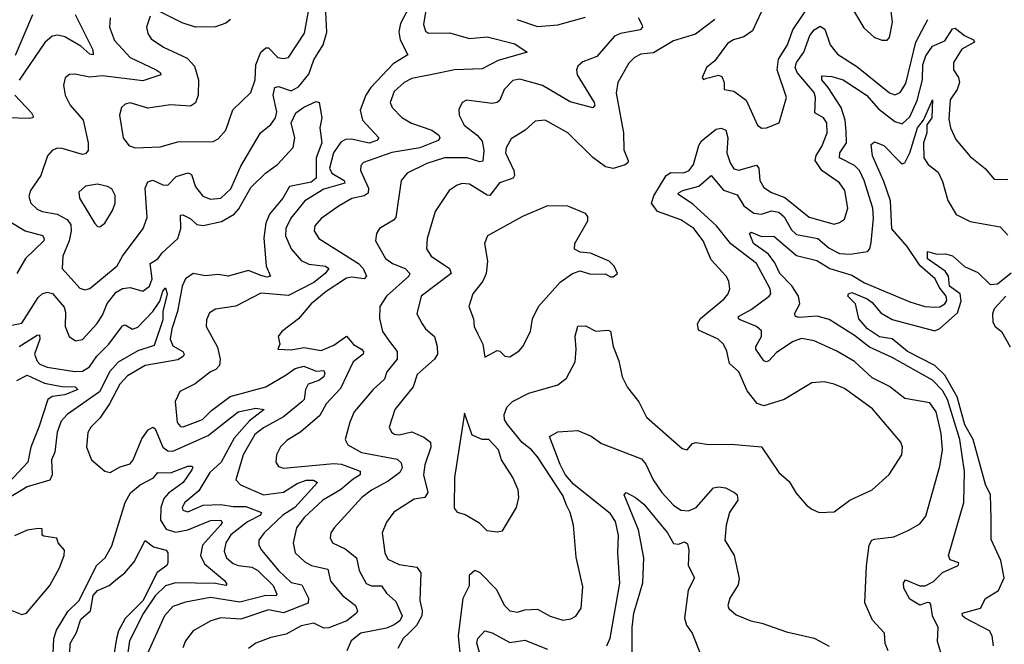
# Model space of a CAD drawing. Extents: x 1245515 to 1420776, y 606314 to 671314.
# Tile 227 of 256: x 1376866 to 1380781, y 621991 to 624475. Entities that reach past the tile are written whole.
import ezdxf

# ---------------------------------------------------------------- set-up
doc = ezdxf.new("R2010")
doc.units = 0

msp = doc.modelspace()

# ---------------------------------------------------------------- linework, layer by layer
at = {"layer": '0CON10XD'}
for points in [[(1378494.4, 624595), (1378472, 624455), (1378478.8, 624428.8), (1378490.8, 624420.9), (1378575, 624422.1), (1378655, 624400.4), (1378725, 624406.8), (1378835, 624379.2), (1378884, 624345), (1378767.8, 624312.2), (1378705, 624278.9), (1378595, 624274.8), (1378512.4, 624257.6), (1378425, 624241.1), (1378395, 624225.4), (1378355, 624188.9), (1378339.1, 624145), (1378346.5, 624125), (1378385, 624085.4), (1378423.9, 624063.9), (1378504.8, 624034.8), (1378532.2, 624015), (1378536.9, 624005), (1378530, 623995), (1378456.7, 623965), (1378345, 623946.8), (1378232.8, 623907.3), (1378222.7, 623895), (1378220.4, 623875), (1378252.2, 623805), (1378251.3, 623785), (1378235, 623774), (1378186.8, 623763.2), (1378135.6, 623735), (1378065, 623684.4), (1378040, 623655), (1378036.7, 623635), (1378055.3, 623605.3), (1378212.9, 623505), (1378231.4, 623485), (1378244.5, 623455), (1378235, 623444), (1378185, 623451.6), (1378165, 623447), (1378083.8, 623393.8), (1378025.3, 623345), (1377975, 623285.5), (1377908, 623235), (1377893.3, 623215), (1377900, 623185), (1377892.5, 623165), (1377945, 623161.5), (1377995, 623171.9), (1378065, 623160), (1378115, 623181), (1378165, 623216.1), (1378193.6, 623183.6), (1378224.5, 623165), (1378232.7, 623155), (1378231.1, 623145), (1378191.8, 623115), (1378141.9, 623008.1), (1378085, 622947.9), (1378058.9, 622901.1), (1377983.9, 622836.1), (1377928.3, 622801.7), (1377903, 622777), (1377886.5, 622745), (1377884.5, 622715), (1377895, 622698.1), (1377915, 622691.3), (1378115, 622709.7), (1378145, 622707.6), (1378220.2, 622680.2), (1378219.2, 622665), (1378192, 622648), (1378141.8, 622605), (1378071.2, 622565), (1377996.7, 622495), (1377966.8, 622455), (1377952.7, 622395), (1377961.5, 622355), (1377999, 622319), (1378025.7, 622305), (1378090.5, 622290.5), (1378101.9, 622241.9), (1378149.5, 622185), (1378201.5, 622145), (1378209.1, 622125), (1378204.5, 622115), (1378166.4, 622085), (1378095, 622056.5), (1378075, 622055.4), (1378035, 622074.7), (1377985.3, 622064.7), (1377925, 622031.2), (1377865, 622017.8), (1377804.2, 621995.8), (1377775.6, 621975)], [(1380177.8, 624517.8), (1380222.4, 624442.4), (1380265, 624404), (1380295, 624393.8), (1380315, 624393.8), (1380325, 624403.3), (1380336.9, 624465), (1380324.4, 624565)], [(1376916.6, 624493.4), (1376847.7, 624332.3)], [(1377085.8, 624495), (1377157, 624355), (1377158, 624335), (1377145, 624337.3), (1377108.8, 624368.8), (1377045, 624406.8), (1377017.3, 624412.7), (1376995, 624409.3), (1376965.6, 624384.4), (1376863.6, 624233.6)], [(1377055, 623680.3), (1377069.4, 623659.4), (1377071, 623635), (1377061.9, 623595), (1377037.5, 623535), (1377034.7, 623485), (1377105, 623407.9), (1377125, 623400), (1377145, 623405.4), (1377253.6, 623496.4), (1377274.1, 623535), (1377357.3, 623645), (1377372.4, 623687.6), (1377364.7, 623805), (1377375, 623830), (1377395, 623836.5), (1377435, 623818.2), (1377455, 623816.4), (1377488.6, 623851.4), (1377536.2, 623866.2), (1377548.6, 623858.6), (1377565, 623810.5), (1377593.4, 623773.4), (1377625, 623761.1), (1377665.6, 623765), (1377705, 623802.7), (1377745, 623892.1), (1377823.8, 624025), (1377865, 624057.8), (1377883.2, 624085), (1377888.3, 624108.3), (1377874.3, 624174.3), (1377880, 624205), (1377895, 624209.5), (1377945, 624191.6), (1377975, 624208), (1378015, 624258.7), (1378035.9, 624315), (1378073, 624375), (1378087.7, 624425), (1378083.2, 624505)], [(1377385, 624488.2), (1377370.6, 624445), (1377375, 624420), (1377388.8, 624398.8), (1377437.8, 624365), (1377531.5, 624321.5), (1377560.3, 624290.3), (1377577.3, 624235), (1377576.1, 624175), (1377565.3, 624144.7), (1377545, 624130.9), (1377465, 624136.8), (1377375, 624122.9), (1377305, 624144.5), (1377285, 624139.4), (1377270, 624125), (1377262.2, 624095), (1377276.9, 624005), (1377300, 623975), (1377325, 623965.6), (1377425, 623969.2), (1377495, 623988.5), (1377635, 623990), (1377655, 624000.8), (1377685, 624036), (1377713.5, 624116.5), (1377785, 624185.7), (1377801.6, 624235), (1377804.4, 624295), (1377825, 624345.3), (1377845, 624362.2), (1377855, 624362.5), (1377892, 624325), (1377915, 624320), (1377935, 624324.5), (1377998.9, 624421.1), (1378015.5, 624515)], [(1377704.6, 624475), (1377685, 624461.3), (1377644, 624446), (1377565, 624444.5), (1377512.4, 624462.4), (1377425, 624506.6)], [(1378414.5, 624525), (1378380.4, 624459.6), (1378373.2, 624426.8), (1378378.3, 624395), (1378409.1, 624335), (1378350.4, 624299.6), (1378261.6, 624205), (1378241.7, 624175), (1378219.8, 624115), (1378228.8, 624075), (1378294.5, 624005), (1378286.5, 623995), (1378255, 623983.4), (1378185, 623999.3), (1378161.8, 623998.2), (1378142.2, 623987.8), (1378113.3, 623945), (1378098, 623885), (1378107.6, 623865), (1378155.8, 623835), (1378158.2, 623825), (1378075, 623801.2), (1377999.1, 623755), (1377943.3, 623685), (1377923.8, 623645), (1377923, 623615), (1377945, 623563.8), (1377985, 623517.2), (1378015, 623502.4), (1378082, 623495), (1378094.6, 623485), (1378080, 623465), (1378035, 623430.1), (1377935, 623378.4), (1377825, 623387.5), (1377725, 623336.2), (1377645, 623324.3), (1377620.7, 623309.3), (1377608.3, 623281.7), (1377606.7, 623255), (1377652.3, 623172.3), (1377663.3, 623125), (1377659.9, 623100.1), (1377646.3, 623083.7), (1377625, 623074.5), (1377563.1, 623026.9), (1377503.1, 622996.9), (1377483.8, 622956.2), (1377492.5, 622872.5), (1377505, 622856.9), (1377516.2, 622856.2), (1377592.7, 622885), (1377628.6, 622921.4), (1377703.3, 622976.7), (1377845, 623014.3), (1377925, 623062.2), (1377961.8, 623088.2), (1377995, 623096.6), (1378045, 623077), (1378075, 623079.5), (1378079.3, 623069.3), (1378075.3, 623055), (1378055, 623040), (1378013.2, 623025), (1378001.9, 623005), (1377997.1, 622965), (1377988.2, 622955), (1377914.9, 622895.1), (1377835, 622851.7), (1377801.2, 622825), (1377754.5, 622744.5), (1377725.6, 622645.6), (1377744.2, 622625), (1377835, 622586), (1377915, 622596), (1377968.9, 622631.1), (1378005, 622644), (1378034, 622644), (1378050, 622635), (1377959.6, 622535), (1377912.8, 622505), (1377837.5, 622435), (1377816.8, 622405), (1377816.2, 622385), (1377827.7, 622365), (1377895.3, 622285), (1377945, 622237.6), (1377987.8, 622227.8), (1378014.4, 622175), (1378013.1, 622155), (1377915, 622116.7), (1377855, 622128), (1377745, 622090.8), (1377665, 622096.2), (1377625.2, 622084.8), (1377555.6, 622045), (1377525.6, 622005), (1377515, 621976.7)], [(1379813.7, 624505), (1379779.9, 624430.1), (1379745, 624406.2), (1379704, 624395), (1379679.8, 624380.2), (1379629.3, 624310.7), (1379596.7, 624285), (1379580, 624245), (1379585, 624237.5), (1379598.3, 624241.7), (1379644.2, 624254.2), (1379658.2, 624248.2), (1379667.5, 624225), (1379666.7, 624196.7), (1379705, 624190), (1379754.7, 624154.7), (1379800, 624055), (1379815, 624044), (1379835, 624044.2)], [(1379835, 624044.2), (1379886.2, 624065), (1379915.5, 624165), (1379877.6, 624275), (1379882.5, 624317.5), (1379918.3, 624375), (1379940.6, 624435), (1380001.5, 624525)], [(1377225, 624482.5), (1377223.4, 624445), (1377242.4, 624392.4), (1377304.6, 624325), (1377408.1, 624275), (1377424.3, 624265), (1377426.9, 624255), (1377355, 624231.2), (1377195, 624251.1), (1377145, 624246.7), (1377085, 624258.2), (1377063.6, 624256.4), (1377046.8, 624243.2), (1377039.4, 624215), (1377046.7, 624175), (1377066.7, 624135), (1377118.2, 624075), (1377138.2, 623985), (1377138.7, 623955), (1377128, 623942), (1377115, 623938.7), (1377035, 623962.9), (1377015, 623963.5), (1376994.4, 623955), (1376976.6, 623933.4), (1376949.5, 623855), (1376908.7, 623795), (1376902, 623772), (1376910, 623745), (1376935, 623721.1), (1376955, 623712.2), (1377015, 623702), (1377055, 623680.3)], [(1379325, 624484), (1379340, 624455), (1379342, 624445), (1379333.3, 624435), (1379255, 624420.2), (1379230.3, 624409.7), (1379161, 624329), (1379105, 624306.8), (1379085, 624290), (1379079.2, 624275), (1379082.5, 624255), (1379150.4, 624145), (1379152.2, 624135), (1379145, 624124.4), (1379055, 624148.5), (1378945, 624212.4), (1378855, 624238.2), (1378827.3, 624232.7), (1378792.6, 624197.4), (1378774.5, 624155), (1378764.7, 624145.3), (1378745, 624141.6), (1378642.5, 624155), (1378624.6, 624145.4), (1378612.2, 624117.8), (1378613.8, 624095), (1378633.3, 624055), (1378685.3, 624015), (1378705, 623992.2), (1378711.9, 623955), (1378707.4, 623912.6), (1378695, 623910), (1378645, 623924.8), (1378555.2, 623925.2), (1378485, 623903.3), (1378406.9, 623865), (1378382.1, 623835), (1378361.2, 623688.8), (1378352.7, 623677.3), (1378297.1, 623645), (1378284.3, 623625), (1378281.1, 623595), (1378320, 623525), (1378348.5, 623505), (1378398.7, 623485), (1378416.8, 623465), (1378413.3, 623455), (1378324.6, 623375), (1378298.1, 623335), (1378296.9, 623286.9), (1378308.2, 623235), (1378336.6, 623195), (1378366.6, 623155), (1378366.4, 623125), (1378325.3, 623075), (1378316.7, 623045), (1378271.8, 623005), (1378195.5, 622915), (1378178.5, 622875), (1378160.6, 622805), (1378170, 622785), (1378225, 622753.3), (1378367.2, 622727.2), (1378383.2, 622713.2), (1378387.2, 622692.8), (1378377.1, 622675), (1378330.7, 622639.3), (1378265, 622604.1), (1378226.2, 622575), (1378115.7, 622455), (1378103.3, 622435), (1378100, 622415), (1378109.2, 622395), (1378160.4, 622370.4), (1378205.2, 622335.2), (1378215.7, 622285), (1378243.6, 622233.6), (1378265, 622223.8), (1378305, 622223.5), (1378324.6, 622195), (1378362.1, 622162.1), (1378386.8, 622105), (1378376.9, 622085), (1378355, 622068.4)], [(1379629.6, 624475), (1379553, 624417), (1379465, 624391.1), (1379386.6, 624343.4), (1379335, 624337.6), (1379310.6, 624325), (1379288.2, 624301.8), (1379243.6, 624225), (1379237.5, 624182.5), (1379267, 624025), (1379267.9, 623957.9), (1379285.8, 623915), (1379284, 623906), (1379273, 623897), (1379225, 623882.9), (1379195, 623889.4), (1379145, 623926.2), (1379045.2, 624025.2), (1378955, 624075.6), (1378915, 624071.4), (1378875.7, 624035), (1378819.4, 624000.6), (1378800.7, 623965), (1378797.5, 623945), (1378830.5, 623875), (1378833.2, 623855), (1378828.4, 623845), (1378774.2, 623825.8), (1378735, 623776.2), (1378725, 623776.7), (1378655, 623820.4), (1378625, 623823.8), (1378605, 623817.1), (1378573.1, 623795), (1378518.3, 623711.7), (1378485.5, 623605), (1378483.9, 623563.9), (1378501.9, 623535), (1378574.6, 623485), (1378582.1, 623465), (1378461.6, 623375), (1378445.4, 623305.4), (1378466, 623265), (1378479.2, 623245), (1378515.4, 623215), (1378526.2, 623175), (1378527.3, 623145), (1378515.5, 623125), (1378445.8, 623064.2), (1378430.7, 623015), (1378357.5, 622925), (1378334.6, 622855), (1378344.3, 622835), (1378356.2, 622826.2), (1378375, 622824.1), (1378425, 622836.4), (1378472.5, 622815), (1378498.9, 622795), (1378500.8, 622775), (1378476.2, 622705), (1378471.5, 622665), (1378489.2, 622595), (1378476.9, 622575), (1378435, 622568.4), (1378353.9, 622516.1), (1378325, 622477.1), (1378306.9, 622435), (1378317.1, 622355), (1378330.3, 622330.2), (1378375, 622308.2), (1378445, 622298.2), (1378460.4, 622275), (1378456.8, 622165), (1378466.3, 622125), (1378464.4, 622105), (1378444.2, 622065.8), (1378415, 622037.3), (1378391.1, 622015), (1378369.4, 621975)], [(1378616.8, 621956.8), (1378610.4, 622025), (1378629.7, 622175), (1378654, 622225), (1378655, 622268), (1378675, 622285.4), (1378695, 622276.2), (1378760.3, 622210.3), (1378793.9, 622145), (1378815, 622123.8), (1378845, 622118.5), (1378875, 622128.2), (1378925, 622131.3), (1378975, 622103.6), (1379025, 622087.3), (1379057.9, 622092.1), (1379076.9, 622103.1), (1379098.5, 622135), (1379105, 622220), (1379078.3, 622338.3), (1379068.2, 622465), (1379055.3, 622515), (1379040.4, 622545), (1379025, 622582.5), (1378925, 622736.9), (1378900.9, 622765), (1378863.8, 622793.8), (1378805.2, 622865), (1378793.7, 622885), (1378791.8, 622905), (1378804.6, 622935.4), (1378825, 622956.2), (1378890, 622990), (1379005, 623022.3), (1379040.4, 623049.6), (1379074.4, 623115), (1379078.4, 623165), (1379073.9, 623216.1), (1379085, 623256.7), (1379115, 623257.9), (1379156.5, 623236.5), (1379205, 623240.6), (1379215, 623236), (1379225.3, 623175), (1379248.7, 623118.7), (1379261.2, 623055), (1379282.2, 623012.2), (1379328.1, 622955), (1379358, 622895), (1379499.4, 622769.4), (1379520, 622765), (1379540.8, 622789.2), (1379555, 622794), (1379605, 622785.3), (1379695, 622787.1), (1379815, 622776), (1379884, 622675), (1379925, 622639.2), (1379952.7, 622592.7), (1379995, 622544.4), (1380015, 622528.1), (1380045, 622515.7), (1380105, 622518), (1380166.2, 622565), (1380255, 622605.7), (1380323.1, 622666.9), (1380373.3, 622745), (1380375.5, 622775), (1380368.9, 622795), (1380257, 622927), (1380145, 623007.7), (1380105, 623026.2), (1380064.5, 623034.5), (1380015, 623030.9), (1379905.5, 622964.5), (1379825, 622939.5), (1379798.4, 622948.4), (1379759, 622999), (1379725.5, 623075), (1379688.1, 623108.1), (1379677.3, 623157.3), (1379664.4, 623185), (1379642.5, 623205), (1379565, 623240), (1379561.1, 623265), (1379573, 623287), (1379667.1, 623365), (1379682.5, 623385), (1379690, 623405), (1379685.7, 623435), (1379675.4, 623455.4), (1379615, 623520), (1379583.1, 623595), (1379546, 623645), (1379495, 623678.8), (1379401.8, 623711.8), (1379378.5, 623745), (1379387.2, 623775), (1379435.9, 623855), (1379455, 623867.1), (1379505, 623865.8), (1379528.2, 623875), (1379545, 623898.9), (1379566.9, 623975), (1379577.5, 623992.5), (1379635, 624039.4), (1379655, 624043.3), (1379673.5, 624035), (1379681.1, 624005), (1379677.9, 623945), (1379690.5, 623905), (1379705, 623882.3), (1379725, 623876.4), (1379796, 623896), (1379804.7, 623884.7), (1379808.8, 623835), (1379825, 623807.3), (1379855, 623788.1), (1379907.9, 623767.9), (1380005, 623690), (1380105, 623662.3), (1380125, 623667.8), (1380145, 623682.2), (1380158.7, 623725), (1380147.2, 623795), (1380125, 623825.4), (1380055.1, 623875.1), (1380029.3, 623915), (1380032.7, 623935), (1380055, 623970.9), (1380076.8, 624025), (1380074.8, 624064.8), (1380062.5, 624085), (1380027.5, 624105), (1380030.2, 624165), (1380024.4, 624185), (1379956.6, 624265), (1379949, 624285), (1379954.4, 624305), (1379983.8, 624345), (1380008.2, 624411.8), (1380025, 624434.6), (1380048.6, 624448.6), (1380067.2, 624437.3), (1380088.6, 624375), (1380117.7, 624337.7), (1380195, 624288.4), (1380325, 624184), (1380345, 624176.1), (1380366.2, 624185), (1380389.6, 624220.4), (1380429, 624385), (1380476.7, 624475)], [(1378842.5, 624475), (1378925, 624447.1), (1379005, 624453.6), (1379115.8, 624484.2)], [(1380318.6, 621965), (1380307.5, 621995), (1380304.3, 622035), (1380256.7, 622086.7), (1380226.7, 622156.7), (1380232.7, 622302.7), (1380243.5, 622385), (1380254.7, 622405), (1380265, 622409.8), (1380341.1, 622418.9), (1380401.2, 622445), (1380445, 622470.8), (1380469.4, 622500.6), (1380525, 622700), (1380534.7, 622765), (1380530.3, 622829.7), (1380509.8, 622915), (1380485, 622951.8), (1380385, 622968.2), (1380325, 623015.9), (1380255, 623051.3), (1380185, 623115.9), (1380115, 623157.3), (1380025, 623198.2), (1379975, 623207.5), (1379941.4, 623195), (1379875, 623151.4), (1379845, 623118.2), (1379835, 623113.9), (1379825, 623117.7), (1379793.4, 623165), (1379792.9, 623175), (1379815.3, 623215), (1379815, 623237.8), (1379795, 623254.7), (1379730.8, 623280.8), (1379724.4, 623285), (1379724.4, 623294.4), (1379775, 623322), (1379845.5, 623375), (1379852.3, 623385), (1379849.7, 623405), (1379796, 623505), (1379693.8, 623583.8), (1379636.5, 623655), (1379541.8, 623741.8), (1379485, 623780), (1379484.6, 623785), (1379503.1, 623795), (1379566.8, 623813.2), (1379615, 623854.6), (1379665, 623796.8), (1379718.3, 623778.3), (1379745.3, 623735), (1379785, 623705.2), (1379815, 623701.2), (1379855.2, 623714.8), (1379885, 623709), (1379905, 623691.3), (1379935, 623639.2), (1379955, 623620.4), (1380040, 623605), (1380085, 623565.7), (1380125, 623544.8), (1380167.4, 623542.6), (1380236.7, 623553.3), (1380246.6, 623563.4), (1380251.4, 623588.6), (1380260.6, 623685), (1380257.9, 623725), (1380224.1, 623835), (1380205, 623875.3), (1380185.4, 623895.4), (1380125.3, 623925.3), (1380126.9, 623945), (1380153.7, 623985), (1380151.5, 624031.5), (1380148.3, 624075), (1380131.6, 624125), (1380080.6, 624205), (1380054.8, 624235), (1380055, 624251.4), (1380095, 624249.3), (1380139.5, 624235), (1380232.8, 624175), (1380280.9, 624120.9), (1380345, 624070.3), (1380375, 624060.8), (1380405, 624088.8), (1380435, 624153.8), (1380456.2, 624235), (1380456.4, 624295), (1380468.8, 624331.2), (1380495, 624369.5), (1380545, 624391.1), (1380575, 624437.8), (1380585, 624441.2), (1380622.1, 624412.1), (1380658, 624395), (1380662, 624385), (1380612.6, 624357.4), (1380579.3, 624305), (1380579.4, 624275), (1380598.2, 624245), (1380602.9, 624225), (1380592.8, 624197.2), (1380565, 624155.7), (1380559.8, 624079.8), (1380566.9, 624045), (1380588, 623998), (1380645, 623931.4), (1380705, 623882.9), (1380740.3, 623840.2), (1380795, 623839.1)], [(1376846.2, 624175), (1376912.5, 624105), (1376919.1, 624090.9), (1376918, 624085), (1376905, 624081.5), (1376815, 624084.6)], [(1376835, 623259.6), (1376875, 623267.9), (1376939.6, 623370.4), (1376955.5, 623384.5), (1376975, 623390.7), (1376996.2, 623386.2), (1377042.2, 623332.2), (1377047.7, 623312.3), (1377047.1, 623255), (1377062.5, 623215), (1377088, 623198), (1377115, 623202.7), (1377172.5, 623265), (1377195, 623299.4), (1377213.8, 623346.2), (1377248.9, 623391.1), (1377275, 623405.6), (1377305, 623410.2), (1377355, 623395.3), (1377381.4, 623415), (1377393, 623445), (1377384.5, 623505), (1377415, 623524.1), (1377432, 623548), (1377494.8, 623605), (1377506, 623645), (1377505, 623697.5), (1377515, 623698.9), (1377543.8, 623683.9), (1377570.3, 623660.3), (1377595, 623655.8), (1377667.9, 623672.1), (1377718.6, 623701.4), (1377737.3, 623722.7), (1377785, 623807.9), (1377842.7, 623865), (1377890.5, 623899.5), (1377953.2, 623966.8), (1377959.4, 624005), (1377945.3, 624065), (1377963.5, 624105), (1377995, 624126.6), (1378045, 624148.8), (1378056, 624146), (1378066.9, 624085), (1378059.5, 624045), (1378066.7, 623985), (1378045.1, 623924.9), (1378045.2, 623845), (1378025, 623828.5), (1377938.5, 623811.5), (1377912.8, 623765), (1377858.5, 623701.5), (1377845.2, 623665.2), (1377836.8, 623606.8), (1377845.3, 623495), (1377862.9, 623455), (1377848.5, 623451.5), (1377825, 623457), (1377775, 623478), (1377695, 623455.4), (1377655, 623461.5), (1377605, 623456.2), (1377555, 623465.2), (1377525.5, 623444.5), (1377511.5, 623415), (1377493.7, 623315), (1377470.3, 623245), (1377464.5, 623205), (1377475, 623177.8), (1377514.5, 623155), (1377520, 623145), (1377516.2, 623135), (1377495, 623122.1), (1377365, 623099.4), (1377295, 623059.2), (1377263.8, 623026.2), (1377223, 622947), (1377185, 622890.5), (1377148.5, 622855), (1377136.3, 622833.7), (1377131.2, 622775), (1377151.5, 622725), (1377205, 622680), (1377225, 622674.4), (1377265, 622696.7), (1377305, 622709.4), (1377317.1, 622725), (1377351.3, 622808.7), (1377376.3, 622843.7), (1377395, 622854.6), (1377405, 622847.8), (1377435.2, 622775.2), (1377455, 622760.8), (1377475, 622759.8), (1377615, 622822), (1377735, 622915.2), (1377805, 622930.3), (1377838, 622925), (1377780, 622880), (1377719.1, 622810.9), (1377666.5, 622715), (1377621.5, 622675), (1377578.3, 622601.7), (1377523.1, 622555), (1377511.5, 622535), (1377515, 622524.5), (1377535, 622517.3), (1377595, 622544.2), (1377665, 622547.2), (1377715, 622538.7), (1377765, 622539.3), (1377827.1, 622515), (1377823.6, 622505), (1377772, 622478), (1377705, 622426.2), (1377685.2, 622395), (1377678.7, 622361.3), (1377688.8, 622335), (1377715, 622312), (1377735, 622304), (1377788.6, 622298.6), (1377813.2, 622285), (1377873.3, 622225), (1377888.9, 622191.1), (1377885.7, 622184.3), (1377845, 622185.6), (1377741, 622159), (1377625, 622177), (1377525, 622159.2), (1377475, 622141.9), (1377442.1, 622105), (1377360.8, 621925)], [(1380537.9, 621927.9), (1380515, 622002.5), (1380517.6, 622057.6), (1380495.4, 622105), (1380488.9, 622148.9), (1380485, 622156.2), (1380475, 622157.5), (1380445, 622147.1), (1380405, 622170.7), (1380382, 622215), (1380379.5, 622235), (1380387.5, 622247.5), (1380445, 622223.9), (1380466, 622224), (1380498.9, 622241.1), (1380535, 622276.7), (1380597.5, 622305), (1380600, 622315), (1380565, 622327.5), (1380558.8, 622345), (1380619.6, 622555), (1380622.1, 622677.9), (1380604.3, 622805), (1380555.4, 622965), (1380535, 623000.2), (1380495, 623041), (1380335, 623131.4), (1380245, 623172.3), (1380185, 623218.8), (1380085, 623282.9), (1380036.3, 623296.3), (1379965, 623290), (1379950, 623295), (1379946.2, 623305), (1379967.8, 623345), (1379962.2, 623375), (1379936.4, 623416.4), (1379888, 623465), (1379868, 623508), (1379842.9, 623543), (1379783.8, 623585), (1379767.5, 623625), (1379775, 623629.5), (1379815, 623613.1), (1379865, 623614.5), (1379955, 623536.6), (1380035, 623517.6), (1380087.7, 623485), (1380175, 623459.4), (1380225, 623428.5), (1380405, 623353.2), (1380465, 623334.8), (1380505, 623331.1), (1380525, 623332.4), (1380545, 623344.6), (1380552, 623358), (1380549.8, 623375), (1380521.4, 623411.4), (1380506.6, 623445), (1380446.6, 623496.6), (1380395, 623572.7), (1380333.8, 623643.8), (1380327.8, 623755), (1380301.8, 623831.9), (1380257, 623933), (1380250.9, 623979.1), (1380265, 623989.2), (1380302.5, 623975), (1380365, 623910), (1380375, 623902.2), (1380385, 623905.6), (1380405.2, 623945), (1380435.5, 624045), (1380460, 624075), (1380495, 624156.2), (1380492.9, 624085), (1380473.3, 624056.7), (1380472.2, 624025), (1380459.4, 623985), (1380460.8, 623925), (1380478.8, 623898.8), (1380517.8, 623867.8), (1380535, 623830.8), (1380555.8, 623755.8), (1380589.5, 623699.5), (1380645, 623672.2), (1380765, 623651.5), (1380795, 623618.1)], [(1377185, 623650.8), (1377205, 623666), (1377235, 623715.8), (1377245.5, 623745.5), (1377246.1, 623776.1), (1377232.4, 623802.4), (1377215, 623811.5), (1377175, 623820.9), (1377127.1, 623812.9), (1377101.2, 623788.8), (1377103.8, 623765), (1377165, 623663.8), (1377175, 623652.5), (1377185, 623650.8)], [(1378715, 623132.5), (1378765, 623158.8), (1378775, 623156.7), (1378795, 623136.7), (1378815, 623133.8), (1378852.3, 623157.7), (1378866.2, 623175), (1378897.5, 623235), (1378904.3, 623285), (1378928.6, 623335), (1379015, 623431.4), (1379064.3, 623465.7), (1379094.4, 623475.6), (1379135, 623462.5), (1379193.8, 623463.8), (1379215, 623452.5), (1379225, 623452.5), (1379242.5, 623465), (1379230, 623495), (1379210, 623515), (1379135, 623546.7), (1379095, 623550), (1379071.7, 623561.7), (1379073.5, 623585), (1379125.5, 623675), (1379125, 623692.5), (1379115, 623703.8), (1379045, 623733.3), (1378965, 623734), (1378865, 623692.5), (1378726.2, 623615), (1378714.2, 623585), (1378725.7, 623515), (1378721.1, 623465), (1378706.9, 623435), (1378667.8, 623385), (1378651.9, 623335), (1378670, 623285), (1378672.5, 623255), (1378688, 623225), (1378707.5, 623185), (1378715, 623132.5)], [(1376823.7, 623673.7), (1376887.5, 623635), (1376956.5, 623616.5), (1376963.8, 623605), (1376961.3, 623595), (1376888.5, 623525), (1376855, 623466.2)], [(1380738, 621985), (1380732.1, 622025), (1380722.1, 622045), (1380625.5, 622095), (1380614, 622105), (1380613.8, 622115), (1380685.7, 622134.3), (1380706.5, 622173.5), (1380758.2, 622205), (1380779.7, 622255), (1380767.5, 622325), (1380728.1, 622408.1), (1380728, 622492), (1380725.9, 622585.9), (1380706.3, 622626.3), (1380656.6, 622805), (1380623.6, 622863.6), (1380594.1, 622975), (1380545, 623061.2), (1380505, 623100), (1380395.7, 623155), (1380335, 623205.6), (1380285, 623213.3), (1380236.5, 623245), (1380203.1, 623285), (1380188.6, 623345), (1380158.6, 623375), (1380161.4, 623385), (1380175, 623389.7), (1380235, 623364.2), (1380255, 623350), (1380289.6, 623309.6), (1380335, 623282.3), (1380505, 623238), (1380525, 623246.3), (1380595, 623309.8), (1380609.7, 623355), (1380605.7, 623385), (1380563.3, 623415), (1380558.6, 623455), (1380545.1, 623475.1), (1380475, 623524.3), (1380475, 623552.9), (1380512.2, 623542.2), (1380546.5, 623543.5), (1380575.5, 623535.5), (1380622.9, 623492.9), (1380675, 623469.1), (1380725, 623422.3), (1380754, 623425), (1380808.8, 623468.8)], [(1376863.5, 623175), (1376935, 623220.4), (1376945, 623221.2), (1376946, 623205), (1376925.3, 623145), (1376935, 623116.9), (1376945.6, 623105), (1376975, 623093.4), (1377085, 623076.4), (1377115, 623077.4), (1377143.4, 623095), (1377172.5, 623137.5), (1377220.4, 623185), (1377275, 623257.5), (1377285, 623261.1), (1377315, 623244.1), (1377335, 623251.9), (1377395.1, 623314.9), (1377422.7, 623355), (1377434.8, 623395), (1377445, 623408.1), (1377452.5, 623385), (1377435.4, 623315), (1377435, 623281.5), (1377400.7, 623179.3), (1377335, 623158.4), (1377257.3, 623112.7), (1377224.1, 623075.9), (1377183.2, 622995), (1377055, 622905.2), (1377031.2, 622878.8), (1377014.9, 622835.1), (1377005.3, 622755), (1376991.8, 622725), (1376994.6, 622665), (1376986, 622644), (1376895, 622616.7), (1376815, 622568)], [(1380787.1, 623375), (1380740.4, 623325), (1380734.1, 623305), (1380735, 623272.5), (1380744.5, 623254.5), (1380769.2, 623235), (1380804.6, 623174.6)], [(1376855, 623040.1), (1376895, 623061.7), (1376965, 623029.9), (1377033.5, 623016.5), (1377086.7, 623015), (1377096.5, 623005), (1377045, 622983.7), (1376995, 622976.4), (1376977.5, 622965), (1376942.5, 622855), (1376909.5, 622775), (1376898, 622715), (1376805, 622616.1)], [(1378765, 622437.8), (1378785, 622442.9), (1378841.1, 622535), (1378851.1, 622575), (1378847.5, 622605), (1378827.3, 622655), (1378782.2, 622725), (1378769.5, 622765), (1378731.2, 622805), (1378705, 622806.2), (1378665, 622822.5), (1378635, 622910), (1378594.6, 622655), (1378593.1, 622533.1), (1378605, 622516.7), (1378637.2, 622507.2), (1378691.2, 622475), (1378723.4, 622443.4), (1378765, 622437.8)], [(1379201.1, 621985), (1379214.2, 622015.8), (1379252.4, 622235), (1379243.6, 622355), (1379246.5, 622425), (1379235, 622480), (1379215, 622509.4), (1379068, 622628), (1379035, 622666.7), (1379015.5, 622705.5), (1378972.7, 622817.3), (1379005, 622836.7), (1379085, 622841.9), (1379138.5, 622818.5), (1379179.9, 622789.9), (1379338.1, 622728.1), (1379355, 622706.9), (1379384.2, 622645), (1379419.5, 622595), (1379465, 622544.6), (1379495, 622524.6), (1379525, 622521.6), (1379555, 622535.3), (1379625, 622614), (1379645, 622617.7), (1379672.9, 622612.9), (1379708, 622595), (1379718.6, 622585), (1379721.4, 622565), (1379688.2, 622515), (1379675.6, 622465), (1379670, 622405), (1379706.9, 622345), (1379727.2, 622252.8), (1379722, 622228), (1379690, 622175), (1379681.2, 622145), (1379685, 622133.3), (1379715, 622108), (1379772.5, 622085), (1379816.7, 622075), (1379915, 622041.4), (1380025.5, 622015.5), (1380084.3, 621984.3)], [(1376998.8, 621955), (1377001, 622015), (1377012.7, 622047.3), (1377057.9, 622122.1), (1377102.2, 622165), (1377171.2, 622305), (1377205.3, 622335), (1377232.5, 622382.5), (1377284.8, 622555.2), (1377306.7, 622593.3), (1377345.4, 622625), (1377397.4, 622652.6), (1377415.3, 622674.7), (1377465, 622673.4), (1377535, 622700), (1377550, 622700), (1377554.2, 622695), (1377550, 622685), (1377515.3, 622635), (1377457.8, 622592.2), (1377439.4, 622570.6), (1377427.3, 622535), (1377425.2, 622485), (1377448.6, 622448.6), (1377485, 622437), (1377535, 622447), (1377625, 622483.5), (1377665, 622484.4), (1377670.3, 622475), (1377664.7, 622465), (1377592.6, 622385), (1377584.8, 622345), (1377600.6, 622310.6), (1377680, 622245), (1377689.7, 622230.3), (1377685.3, 622224.7), (1377645, 622233.1), (1377485, 622235.2), (1377445, 622223.5), (1377405, 622184.3), (1377358.3, 622115), (1377303.1, 622005), (1377286.2, 621895)], [(1379300.8, 621955), (1379301.7, 622058.3), (1379308.4, 622115), (1379343.7, 622236.3), (1379347.5, 622335), (1379326.4, 622446.4), (1379268.8, 622585), (1379277.5, 622595), (1379315, 622575.4), (1379347.8, 622547.8), (1379441.1, 622435), (1379465, 622391.9), (1379485, 622389.5), (1379508.7, 622398.7), (1379520.9, 622390.9), (1379526.2, 622366.2), (1379524, 622305), (1379549.6, 622255), (1379524.1, 622205.9), (1379509.6, 622095), (1379517.8, 622067.8), (1379540.3, 622035), (1379572.3, 621952.3)], [(1376835, 622125.7), (1376875, 622110), (1376893.3, 622115), (1376985.6, 622225), (1377024.4, 622295), (1377043.1, 622345), (1377044.3, 622365), (1377019.2, 622395), (1377013.8, 622413.8), (1376961.2, 622421.2), (1376955.8, 622425), (1376955, 622450), (1376941.2, 622451.2), (1376895, 622445.4), (1376845, 622423.2)], [(1377064.9, 621955), (1377066.7, 621995), (1377092.3, 622037.7), (1377108.3, 622091.7), (1377148, 622125), (1377157.5, 622185), (1377175, 622205.4), (1377222, 622225), (1377255, 622252.3), (1377284.3, 622275.7), (1377320.6, 622319.4), (1377365, 622403.8), (1377398.2, 622378.2), (1377448, 622365), (1377454.4, 622355), (1377454.6, 622315), (1377451.5, 622305), (1377412.9, 622277.1), (1377355, 622163.7), (1377285, 622094.1), (1377258.2, 622045), (1377250.6, 622015), (1377236.7, 621923.3)], [(1378355, 622068.4), (1378324.3, 622055.7), (1378222.1, 622035), (1378184.5, 622005.5), (1378166.5, 621965)], [(1378711.7, 621895), (1378683.5, 621996.5), (1378687.8, 622015), (1378715, 622044.2), (1378745, 622037.2), (1378815, 621998.2), (1378875, 622007.6), (1378965, 621972.5)]]:
    msp.add_lwpolyline(points, dxfattribs=at)

doc.saveas('drawing.dxf')
